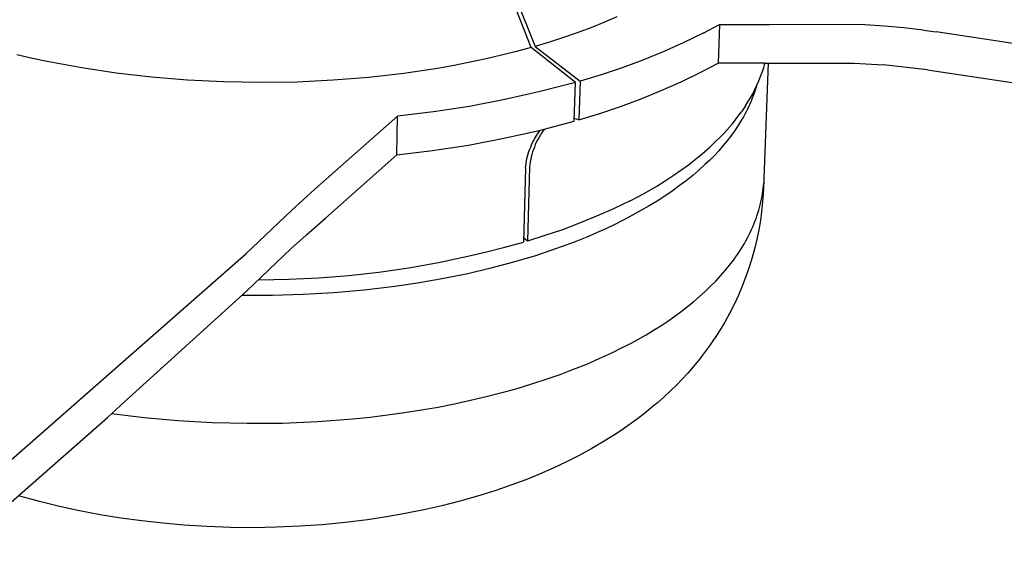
# Model space of a CAD drawing. Header units: millimetres. Extents: x -4170 to -1673, y 3725 to 5351.
# Tile 30 of 49: x -2312 to -2183, y 4813 to 4885. Entities that reach past the tile are written whole.
import ezdxf

# ---------------------------------------------------------------- set-up
doc = ezdxf.new("R2010")
doc.units = ezdxf.units.MM
doc.layers.add('Make2D$Visible$Curvas', color=7, linetype='Continuous')

msp = doc.modelspace()

# ---------------------------------------------------------------- linework, layer by layer
at = {"layer": 'Make2D$Visible$Curvas', "color": 29, "lineweight": -3, "true_color": 0x4d342b}
for p, q in [((-2244.68, 4881.47), (-2249.69, 4894.23)), ((-2248.83, 4893.36), (-2244.14, 4881.62)), ((-2233.44, 4885.47), (-2235.13, 4884.75)), ((-2236.86, 4884.06), (-2238.63, 4883.4)), ((-2235.13, 4884.75), (-2236.86, 4884.06)), ((-2222.14, 4883.33), (-2220, 4884.47)), ((-2220, 4884.47), (-2220.18, 4879.43)), ((-2220, 4884.47), (-2213.43, 4884.46)), ((-2200.95, 4884.44), (-2213.43, 4884.46)), ((-2198.4, 4884.27), (-2200.95, 4884.44)), ((-2195.85, 4884.04), (-2198.4, 4884.27)), ((-2193.3, 4883.74), (-2195.85, 4884.04)), ((-2240.44, 4882.77), (-2242.28, 4882.18)), ((-2238.63, 4883.4), (-2240.44, 4882.77)), ((-2222.14, 4883.33), (-2224.74, 4882.08)), ((-2193.3, 4883.74), (-2191.62, 4883.51)), ((-2180.38, 4881.82), (-2191.62, 4883.51)), ((-2244.68, 4881.47), (-2246.6, 4880.94)), ((-2238.88, 4876.9), (-2244.68, 4881.47)), ((-2242.28, 4882.18), (-2244.14, 4881.62)), ((-2244.14, 4881.62), (-2238.26, 4877.08)), ((-2224.74, 4882.08), (-2227.38, 4880.91)), ((-2309.98, 4880.04), (-2312.04, 4880.52)), ((-2248.56, 4880.45), (-2250.58, 4879.97)), ((-2246.6, 4880.94), (-2248.56, 4880.45)), ((-2227.38, 4880.91), (-2230.05, 4879.83)), ((-2307.86, 4879.6), (-2309.98, 4880.04)), ((-2303.51, 4878.79), (-2307.86, 4879.6)), ((-2299.01, 4878.12), (-2303.51, 4878.79)), ((-2254.76, 4879.12), (-2256.92, 4878.74)), ((-2252.65, 4879.53), (-2254.76, 4879.12)), ((-2250.58, 4879.97), (-2252.65, 4879.53)), ((-2232.76, 4878.82), (-2235.49, 4877.91)), ((-2230.05, 4879.83), (-2232.76, 4878.82)), ((-2222.43, 4878.23), (-2220.18, 4879.43)), ((-2214.04, 4879.42), (-2220.18, 4879.43)), ((-2219.48, 4879.43), (-2219.48, 4879.43)), ((-2214.41, 4878.24), (-2214.21, 4878.83)), ((-2214.21, 4878.83), (-2214.04, 4879.42)), ((-2214.04, 4879.42), (-2202.34, 4879.41)), ((-2202.34, 4879.41), (-2198.55, 4879.2)), ((-2192.76, 4878.55), (-2198.55, 4879.2)), ((-2294.39, 4877.59), (-2299.01, 4878.12)), ((-2289.68, 4877.2), (-2294.39, 4877.59)), ((-2265.91, 4877.56), (-2270.58, 4877.18)), ((-2261.35, 4878.08), (-2265.91, 4877.56)), ((-2256.92, 4878.74), (-2261.35, 4878.08)), ((-2235.49, 4877.91), (-2238.26, 4877.08)), ((-2225.01, 4876.99), (-2222.43, 4878.23)), ((-2214.85, 4877.09), (-2214.62, 4877.66)), ((-2214.62, 4877.66), (-2214.41, 4878.24)), ((-2192.76, 4878.55), (-2181.4, 4876.85)), ((-2284.91, 4876.96), (-2289.68, 4877.2)), ((-2280.11, 4876.88), (-2284.91, 4876.96)), ((-2275.33, 4876.95), (-2280.11, 4876.88)), ((-2270.58, 4877.18), (-2275.33, 4876.95)), ((-2238.88, 4876.9), (-2243.47, 4875.7)), ((-2239.03, 4871.84), (-2238.88, 4876.9)), ((-2238.26, 4877.08), (-2238.41, 4872.02)), ((-2227.63, 4875.83), (-2225.01, 4876.99)), ((-2215.37, 4875.96), (-2215.1, 4876.52)), ((-2215.1, 4876.52), (-2214.85, 4877.09)), ((-2243.47, 4875.7), (-2248.1, 4874.65)), ((-2230.28, 4874.75), (-2227.63, 4875.83)), ((-2215.95, 4874.87), (-2215.65, 4875.41)), ((-2215.65, 4875.41), (-2215.37, 4875.96)), ((-2252.76, 4873.77), (-2257.45, 4873.05)), ((-2248.1, 4874.65), (-2252.76, 4873.77)), ((-2235.67, 4872.84), (-2232.96, 4873.76)), ((-2232.96, 4873.76), (-2230.28, 4874.75)), ((-2216.6, 4873.82), (-2217.12, 4873.05)), ((-2216.6, 4873.82), (-2216.27, 4874.34)), ((-2216.27, 4874.34), (-2215.95, 4874.87)), ((-2262.16, 4872.48), (-2273.02, 4862.93)), ((-2262.28, 4867.41), (-2262.16, 4872.48)), ((-2257.45, 4873.05), (-2262.16, 4872.48)), ((-2238.41, 4872.02), (-2235.67, 4872.84)), ((-2217.72, 4872.25), (-2217.42, 4872.65)), ((-2217.42, 4872.65), (-2217.12, 4873.05)), ((-2243.62, 4870.63), (-2239.03, 4871.84)), ((-2238.41, 4872.02), (-2239.02, 4872.18)), ((-2219.05, 4870.66), (-2218.7, 4871.06)), ((-2218.7, 4871.06), (-2218.36, 4871.45)), ((-2218.36, 4871.45), (-2218.03, 4871.85)), ((-2218.03, 4871.85), (-2217.72, 4872.25)), ((-2248.24, 4869.59), (-2243.62, 4870.63)), ((-2244.17, 4869.6), (-2244.01, 4869.87)), ((-2244.01, 4869.87), (-2243.84, 4870.14)), ((-2243.84, 4870.14), (-2243.65, 4870.4)), ((-2243.5, 4869.96), (-2243.67, 4869.67)), ((-2243.65, 4870.4), (-2243.46, 4870.66)), ((-2243.32, 4870.24), (-2243.5, 4869.96)), ((-2243.34, 4870.25), (-2243.34, 4870.26)), ((-2243.13, 4870.52), (-2243.32, 4870.24)), ((-2242.93, 4870.79), (-2243.13, 4870.52)), ((-2220.55, 4869.11), (-2219.77, 4869.88)), ((-2219.77, 4869.88), (-2219.4, 4870.27)), ((-2219.4, 4870.27), (-2219.05, 4870.66)), ((-2257.58, 4867.98), (-2252.89, 4868.7)), ((-2252.89, 4868.7), (-2248.24, 4869.59)), ((-2244.85, 4868.15), (-2244.73, 4868.45)), ((-2244.73, 4868.45), (-2244.61, 4868.75)), ((-2244.61, 4868.75), (-2244.47, 4869.03)), ((-2244.47, 4869.03), (-2244.33, 4869.32)), ((-2244.25, 4868.45), (-2244.37, 4868.13)), ((-2244.33, 4869.32), (-2244.17, 4869.6)), ((-2244.13, 4868.76), (-2244.25, 4868.45)), ((-2243.99, 4869.07), (-2244.13, 4868.76)), ((-2243.83, 4869.37), (-2243.99, 4869.07)), ((-2243.67, 4869.67), (-2243.83, 4869.37)), ((-2221.36, 4868.35), (-2220.55, 4869.11)), ((-2271.62, 4859.15), (-2262.28, 4867.41)), ((-2262.28, 4867.41), (-2257.58, 4867.98)), ((-2245.22, 4866.93), (-2245.14, 4867.24)), ((-2245.14, 4867.24), (-2245.05, 4867.55)), ((-2245.05, 4867.55), (-2244.96, 4867.85)), ((-2244.96, 4867.85), (-2244.85, 4868.15)), ((-2244.66, 4867.16), (-2244.73, 4866.83)), ((-2244.58, 4867.49), (-2244.66, 4867.16)), ((-2244.48, 4867.81), (-2244.58, 4867.49)), ((-2244.37, 4868.13), (-2244.48, 4867.81)), ((-2223.12, 4866.85), (-2222.22, 4867.59)), ((-2222.22, 4867.59), (-2221.36, 4868.35)), ((-2245.42, 4865.67), (-2245.38, 4865.99)), ((-2245.38, 4865.99), (-2245.34, 4866.3)), ((-2245.34, 4866.3), (-2245.28, 4866.62)), ((-2245.28, 4866.62), (-2245.22, 4866.93)), ((-2244.85, 4866.16), (-2244.88, 4865.82)), ((-2244.8, 4866.5), (-2244.85, 4866.16)), ((-2244.73, 4866.83), (-2244.8, 4866.5)), ((-2225.05, 4865.4), (-2224.07, 4866.12)), ((-2224.07, 4866.12), (-2223.12, 4866.85)), ((-2245.42, 4865.67), (-2245.69, 4855.99)), ((-2244.88, 4865.82), (-2245.16, 4856.15)), ((-2227.13, 4864.01), (-2226.07, 4864.7)), ((-2226.07, 4864.7), (-2225.05, 4865.4)), ((-2229.35, 4862.68), (-2228.22, 4863.34)), ((-2228.22, 4863.34), (-2227.13, 4864.01)), ((-2273.02, 4862.93), (-2276.07, 4860.14)), ((-2231.71, 4861.41), (-2230.52, 4862.03)), ((-2230.52, 4862.03), (-2229.35, 4862.68)), ((-2231.71, 4861.41), (-2233.89, 4860.36)), ((-2282.02, 4854.48), (-2276.07, 4860.14)), ((-2233.89, 4860.36), (-2236.09, 4859.38)), ((-2274.09, 4856.96), (-2271.62, 4859.15)), ((-2238.32, 4858.47), (-2240.57, 4857.63)), ((-2236.09, 4859.38), (-2238.32, 4858.47)), ((-2276.11, 4855.16), (-2274.09, 4856.96)), ((-2242.86, 4856.85), (-2245.16, 4856.15)), ((-2240.57, 4857.63), (-2242.86, 4856.85)), ((-2248.1, 4855.33), (-2245.69, 4855.99)), ((-2245.16, 4856.15), (-2245.67, 4856.55)), ((-2582.45, 4591.31), (-2282.02, 4854.48)), ((-2276.11, 4855.16), (-2281.96, 4849.57)), ((-2252.97, 4854.17), (-2250.53, 4854.72)), ((-2250.53, 4854.72), (-2248.1, 4855.33)), ((-2281.96, 4849.57), (-2297.87, 4835.13)), ((-2300.17, 4833.05), (-2297.87, 4835.13)), ((-2582.04, 4585.67), (-2300.17, 4833.05)), ((-2300.17, 4833.05), (-2300.17, 4833.05))]:
    msp.add_line(p, q, dxfattribs=at)
at = {"layer": 'Make2D$Visible$Curvas', "color": 250, "lineweight": -3, "true_color": 0x111111}
for p, q in [((-2219.43, 4879.48), (-2219.44, 4879.43)), ((-2213.62, 4879.48), (-2214.18, 4864.3)), ((-2215.17, 4876.37), (-2215.27, 4876.04)), ((-2215.62, 4875.04), (-2215.75, 4874.71)), ((-2215.49, 4875.38), (-2215.62, 4875.04)), ((-2215.38, 4875.71), (-2215.49, 4875.38)), ((-2215.27, 4876.04), (-2215.38, 4875.71)), ((-2216.18, 4873.72), (-2216.34, 4873.39)), ((-2216.03, 4874.05), (-2216.18, 4873.72)), ((-2215.88, 4874.38), (-2216.03, 4874.05)), ((-2215.75, 4874.71), (-2215.88, 4874.38)), ((-2216.86, 4872.41), (-2217.24, 4871.77)), ((-2216.68, 4872.74), (-2216.86, 4872.41)), ((-2216.5, 4873.07), (-2216.68, 4872.74)), ((-2216.34, 4873.39), (-2216.5, 4873.07)), ((-2217.64, 4871.12), (-2218.08, 4870.48)), ((-2217.24, 4871.77), (-2217.64, 4871.12)), ((-2218.54, 4869.84), (-2219.04, 4869.21)), ((-2218.08, 4870.48), (-2218.54, 4869.84)), ((-2219.55, 4868.59), (-2220.1, 4867.97)), ((-2219.04, 4869.21), (-2219.55, 4868.59)), ((-2220.67, 4867.35), (-2221.28, 4866.74)), ((-2220.1, 4867.97), (-2220.67, 4867.35)), ((-2221.9, 4866.14), (-2222.69, 4865.43)), ((-2221.28, 4866.74), (-2221.9, 4866.14)), ((-2223.51, 4864.72), (-2224.37, 4864.03)), ((-2222.69, 4865.43), (-2223.51, 4864.72)), ((-2225.27, 4863.35), (-2226.21, 4862.68)), ((-2224.37, 4864.03), (-2225.27, 4863.35)), ((-2214.27, 4863.05), (-2214.24, 4863.4)), ((-2214.24, 4863.4), (-2214.21, 4863.76)), ((-2214.18, 4864.3), (-2214.21, 4863.76)), ((-2227.17, 4862.02), (-2228.18, 4861.37)), ((-2226.21, 4862.68), (-2227.17, 4862.02)), ((-2214.43, 4861.97), (-2214.37, 4862.33)), ((-2214.37, 4862.33), (-2214.32, 4862.69)), ((-2214.32, 4862.69), (-2214.27, 4863.05)), ((-2229.22, 4860.74), (-2230.29, 4860.12)), ((-2228.18, 4861.37), (-2229.22, 4860.74)), ((-2214.76, 4860.53), (-2214.66, 4860.89)), ((-2214.66, 4860.89), (-2214.58, 4861.25)), ((-2214.58, 4861.25), (-2214.5, 4861.61)), ((-2214.5, 4861.61), (-2214.43, 4861.97)), ((-2231.39, 4859.51), (-2232.53, 4858.91)), ((-2230.29, 4860.12), (-2231.39, 4859.51)), ((-2215.21, 4859.08), (-2215.09, 4859.44)), ((-2215.09, 4859.44), (-2214.97, 4859.81)), ((-2214.97, 4859.81), (-2214.86, 4860.17)), ((-2214.86, 4860.17), (-2214.76, 4860.53)), ((-2233.7, 4858.33), (-2234.9, 4857.76)), ((-2232.53, 4858.91), (-2233.7, 4858.33)), ((-2215.65, 4858), (-2215.49, 4858.36)), ((-2215.49, 4858.36), (-2215.35, 4858.72)), ((-2215.35, 4858.72), (-2215.21, 4859.08)), ((-2236.13, 4857.21), (-2237.39, 4856.67)), ((-2234.9, 4857.76), (-2236.13, 4857.21)), ((-2216.34, 4856.55), (-2216.15, 4856.91)), ((-2216.15, 4856.91), (-2215.98, 4857.27)), ((-2215.98, 4857.27), (-2215.81, 4857.64)), ((-2215.81, 4857.64), (-2215.65, 4858)), ((-2245.15, 4856.58), (-2245.15, 4856.58)), ((-2245.15, 4856.48), (-2245.15, 4856.48)), ((-2245.15, 4856.38), (-2245.15, 4856.38)), ((-2240, 4855.65), (-2241.34, 4855.16)), ((-2238.68, 4856.15), (-2240, 4855.65)), ((-2237.39, 4856.67), (-2238.68, 4856.15)), ((-2216.95, 4855.48), (-2216.74, 4855.83)), ((-2216.74, 4855.83), (-2216.54, 4856.19)), ((-2216.54, 4856.19), (-2216.34, 4856.55)), ((-2241.34, 4855.16), (-2244.11, 4854.23)), ((-2217.89, 4854.05), (-2217.64, 4854.4)), ((-2217.64, 4854.4), (-2217.4, 4854.76)), ((-2217.4, 4854.76), (-2217.17, 4855.12)), ((-2217.17, 4855.12), (-2216.95, 4855.48)), ((-2260.7, 4852.65), (-2256.82, 4853.34)), ((-2256.82, 4853.34), (-2252.96, 4854.17)), ((-2246.98, 4853.37), (-2249.94, 4852.59)), ((-2244.11, 4854.23), (-2246.98, 4853.37)), ((-2219.25, 4852.29), (-2218.68, 4852.99)), ((-2218.68, 4852.99), (-2218.14, 4853.7)), ((-2218.14, 4853.7), (-2217.89, 4854.05)), ((-2268.53, 4851.63), (-2264.61, 4852.08)), ((-2264.61, 4852.08), (-2260.7, 4852.65)), ((-2252.98, 4851.87), (-2256.1, 4851.24)), ((-2249.94, 4852.59), (-2252.98, 4851.87)), ((-2219.86, 4851.59), (-2219.25, 4852.29)), ((-2280.34, 4851.08), (-2276.4, 4851.14)), ((-2276.4, 4851.14), (-2272.46, 4851.32)), ((-2272.46, 4851.32), (-2268.53, 4851.63)), ((-2259.29, 4850.68), (-2262.54, 4850.2)), ((-2256.1, 4851.24), (-2259.29, 4850.68)), ((-2221.17, 4850.22), (-2220.49, 4850.91)), ((-2220.49, 4850.91), (-2219.86, 4851.59)), ((-2274.52, 4849.15), (-2278.53, 4849.03)), ((-2270.52, 4849.38), (-2274.52, 4849.15)), ((-2266.52, 4849.73), (-2270.52, 4849.38)), ((-2262.54, 4850.2), (-2266.52, 4849.73)), ((-2222.61, 4848.88), (-2221.87, 4849.55)), ((-2221.87, 4849.55), (-2221.17, 4850.22)), ((-2278.53, 4849.03), (-2282.55, 4849.04)), ((-2224.18, 4847.57), (-2223.38, 4848.22)), ((-2223.38, 4848.22), (-2222.61, 4848.88)), ((-2283.95, 4847.76), (-2283.95, 4847.76)), ((-2225.87, 4846.3), (-2225.01, 4846.93)), ((-2225.01, 4846.93), (-2224.18, 4847.57)), ((-2227.68, 4845.07), (-2226.76, 4845.68)), ((-2226.76, 4845.68), (-2225.87, 4846.3)), ((-2229.61, 4843.89), (-2228.63, 4844.47)), ((-2228.63, 4844.47), (-2227.68, 4845.07)), ((-2232.69, 4842.2), (-2231.64, 4842.75)), ((-2231.64, 4842.75), (-2230.61, 4843.31)), ((-2230.61, 4843.31), (-2229.61, 4843.89)), ((-2234.21, 4841.45), (-2235.8, 4840.72)), ((-2232.69, 4842.2), (-2234.21, 4841.45)), ((-2235.8, 4840.72), (-2237.44, 4840.01)), ((-2239.15, 4839.32), (-2240.91, 4838.66)), ((-2237.44, 4840.01), (-2239.15, 4839.32)), ((-2242.73, 4838.02), (-2244.61, 4837.41)), ((-2240.91, 4838.66), (-2242.73, 4838.02)), ((-2248.51, 4836.27), (-2250.54, 4835.75)), ((-2246.54, 4836.82), (-2248.51, 4836.27)), ((-2244.61, 4837.41), (-2246.54, 4836.82)), ((-2252.61, 4835.26), (-2254.71, 4834.8)), ((-2250.54, 4835.75), (-2252.61, 4835.26)), ((-2261.25, 4833.65), (-2263.49, 4833.34)), ((-2259.04, 4834), (-2261.25, 4833.65)), ((-2256.86, 4834.38), (-2259.04, 4834)), ((-2254.71, 4834.8), (-2256.86, 4834.38)), ((-2295.35, 4833), (-2299.64, 4833.53)), ((-2290.94, 4832.61), (-2295.35, 4833)), ((-2286.43, 4832.36), (-2290.94, 4832.61)), ((-2281.85, 4832.25), (-2286.43, 4832.36)), ((-2272.62, 4832.48), (-2277.24, 4832.29)), ((-2268.03, 4832.83), (-2272.62, 4832.48)), ((-2265.75, 4833.07), (-2268.03, 4832.83)), ((-2263.49, 4833.34), (-2265.75, 4833.07)), ((-2277.24, 4832.29), (-2281.85, 4832.25))]:
    msp.add_line(p, q, dxfattribs=at)
at = {"layer": 'Make2D$Visible$Curvas', "color": 7, "lineweight": -3, "true_color": 0xffffff}
for p, q in [((-2214.21, 4863.75), (-2214.23, 4863.41)), ((-2214.22, 4863.41), (-2214.23, 4863.08)), ((-2214.23, 4863.07), (-2214.31, 4861.76)), ((-2214.24, 4863.07), (-2214.23, 4863.08)), ((-2214.31, 4861.76), (-2214.44, 4860.45)), ((-2214.44, 4860.45), (-2214.6, 4859.14)), ((-2214.6, 4859.14), (-2214.82, 4857.84)), ((-2214.82, 4857.84), (-2215.07, 4856.55)), ((-2215.07, 4856.55), (-2215.37, 4855.27)), ((-2215.37, 4855.27), (-2215.72, 4854)), ((-2215.72, 4854), (-2216.11, 4852.74)), ((-2216.11, 4852.74), (-2216.54, 4851.49)), ((-2216.54, 4851.49), (-2217.01, 4850.26)), ((-2217.01, 4850.26), (-2217.53, 4849.05)), ((-2218.08, 4847.86), (-2218.68, 4846.68)), ((-2217.53, 4849.05), (-2218.08, 4847.86)), ((-2218.68, 4846.68), (-2219.32, 4845.53)), ((-2219.32, 4845.53), (-2219.99, 4844.4)), ((-2219.99, 4844.4), (-2220.71, 4843.3)), ((-2220.82, 4843.12), (-2221.44, 4842.24)), ((-2220.81, 4843.15), (-2220.83, 4843.13)), ((-2220.81, 4843.15), (-2220.71, 4843.3)), ((-2222.08, 4841.37), (-2222.75, 4840.52)), ((-2221.44, 4842.24), (-2222.08, 4841.37)), ((-2222.75, 4840.52), (-2223.44, 4839.68)), ((-2224.15, 4838.87), (-2224.88, 4838.07)), ((-2223.44, 4839.68), (-2224.15, 4838.87)), ((-2224.88, 4838.07), (-2225.64, 4837.29)), ((-2226.41, 4836.53), (-2227.23, 4835.77)), ((-2225.64, 4837.29), (-2226.41, 4836.53)), ((-2228.07, 4835.02), (-2228.94, 4834.3)), ((-2227.23, 4835.77), (-2228.07, 4835.02)), ((-2228.94, 4834.3), (-2229.82, 4833.59)), ((-2300.17, 4833.05), (-2300.16, 4833.05)), ((-2300.16, 4833.05), (-2300.17, 4833.05)), ((-2230.72, 4832.9), (-2231.64, 4832.22)), ((-2229.82, 4833.59), (-2230.72, 4832.9)), ((-2232.57, 4831.57), (-2233.53, 4830.93)), ((-2231.64, 4832.22), (-2232.57, 4831.57)), ((-2235.09, 4829.95), (-2236.7, 4829)), ((-2233.53, 4830.93), (-2235.09, 4829.95)), ((-2236.7, 4829), (-2238.36, 4828.1)), ((-2240.05, 4827.25), (-2241.79, 4826.43)), ((-2238.36, 4828.1), (-2240.05, 4827.25)), ((-2241.79, 4826.43), (-2243.56, 4825.66)), ((-2309.25, 4824.84), (-2309.25, 4824.84)), ((-2245.37, 4824.92), (-2247.22, 4824.23)), ((-2243.56, 4825.66), (-2245.37, 4824.92)), ((-2249.44, 4823.47), (-2251.7, 4822.76)), ((-2247.22, 4824.23), (-2249.44, 4823.47)), ((-2309.06, 4822.07), (-2311.62, 4822.78)), ((-2306.45, 4821.43), (-2309.06, 4822.07)), ((-2254, 4822.11), (-2256.35, 4821.51)), ((-2251.7, 4822.76), (-2254, 4822.11)), ((-2303.81, 4820.85), (-2306.45, 4821.43)), ((-2301.13, 4820.34), (-2303.81, 4820.85)), ((-2258.73, 4820.97), (-2261.15, 4820.48)), ((-2256.35, 4821.51), (-2258.73, 4820.97)), ((-2298.42, 4819.9), (-2301.13, 4820.34)), ((-2295.68, 4819.52), (-2298.42, 4819.9)), ((-2292.91, 4819.21), (-2295.68, 4819.52)), ((-2266.1, 4819.68), (-2269.05, 4819.32)), ((-2263.61, 4820.05), (-2266.1, 4819.68)), ((-2261.15, 4820.48), (-2263.61, 4820.05)), ((-2290.11, 4818.97), (-2292.91, 4819.21)), ((-2287.09, 4818.78), (-2290.11, 4818.97)), ((-2284.06, 4818.67), (-2287.09, 4818.78)), ((-2281.04, 4818.64), (-2284.06, 4818.67)), ((-2278.03, 4818.69), (-2281.04, 4818.64)), ((-2275.02, 4818.82), (-2278.03, 4818.69)), ((-2272.03, 4819.03), (-2275.02, 4818.82)), ((-2269.05, 4819.32), (-2272.03, 4819.03))]:
    msp.add_line(p, q, dxfattribs=at)

doc.saveas('drawing.dxf')
